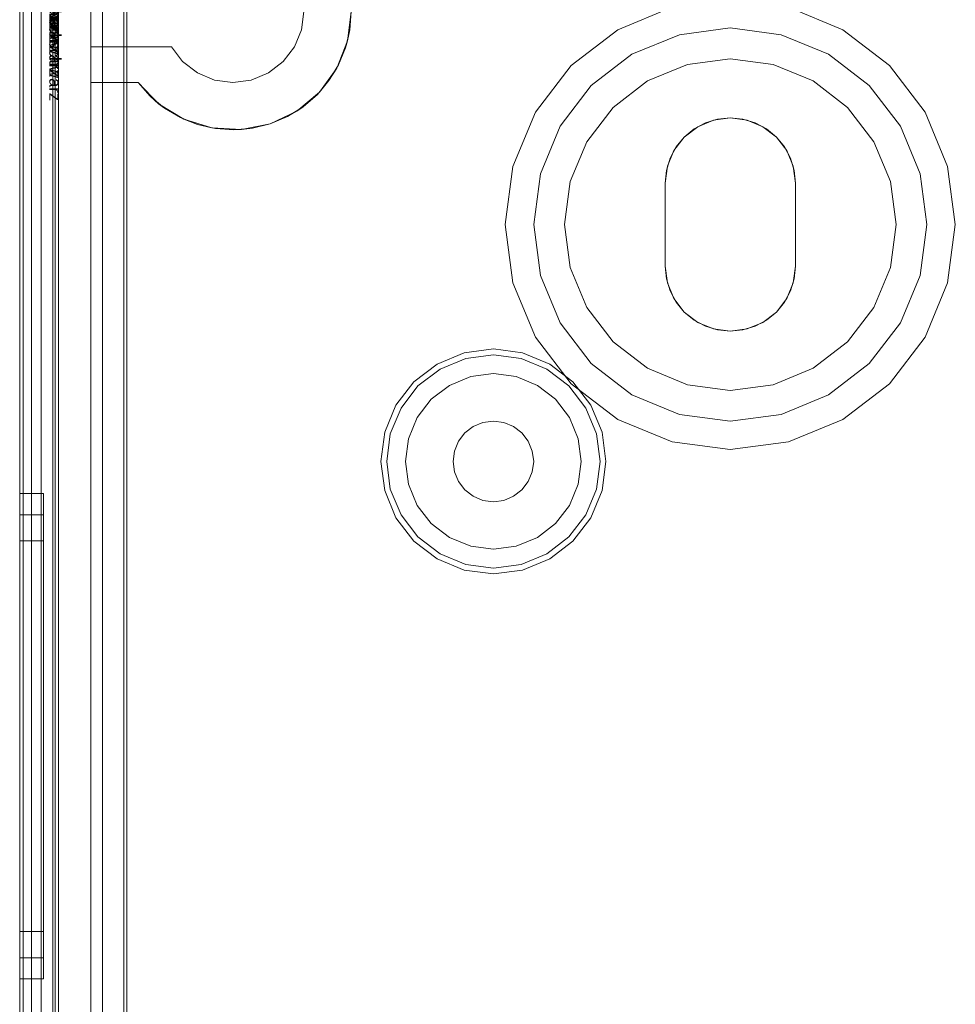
# Model space of a CAD drawing. Extents: x -740 to 300, y 62 to 1112.
# Tile 156 of 180: x 146.004 to 146.621, y 605.522 to 606.171. Entities that reach past the tile are written whole.
import ezdxf

# ---------------------------------------------------------------- set-up
doc = ezdxf.new("R2010")
doc.units = 0
doc.layers.get('0').update_dxf_attribs({"lineweight": 13})
doc.layers.add('AM_6-A06CPVDPL0', color=2, linetype='Continuous', lineweight=35, true_color=0xffff00)
doc.styles.get("Standard").update_dxf_attribs({"font": 'ARIALN.TTF'})

# ---------------------------------------------------------------- blocks, each defined once
blk = doc.blocks.new('Referenz-A06CPVDQL0')
at = {"color": 9, "linetype": 'ByBlock', "lineweight": 13, "ltscale": 0.13, "true_color": 0xc1c9c4}
for p, q in [((146.00415, 606.38786), (146.00415, 603.80974)), ((146.00415, 603.80974), (146.00415, 606.38786)), ((146.02602, 603.80974), (146.02602, 606.38786)), ((146.02758, 605.33318), (146.02758, 606.38786)), ((146.00415, 606.30193), (146.00415, 605.0988)), ((146.00415, 605.0988), (146.00415, 606.30193)), ((146.01196, 605.0988), (146.01196, 606.30193)), ((146.01196, 606.30193), (146.01196, 605.0988)), ((146.00415, 606.29411), (146.00415, 605.0988)), ((146.00415, 603.90349), (146.00415, 606.29411)), ((146.01196, 605.0988), (146.01196, 606.29411)), ((146.01196, 603.90349), (146.01196, 606.29411)), ((146.02602, 606.25036), (146.02602, 603.94724)), ((146.05102, 603.94724), (146.05102, 606.25036)), ((146.05102, 606.20036), (146.05102, 606.15349)), ((146.19005, 606.16479), (146.19165, 606.17693)), ((146.19165, 606.17693), (146.19005, 606.16479)), ((146.2229, 606.17693), (146.22047, 606.15761)), ((146.22194, 606.16478), (146.2229, 606.17693)), ((146.43448, 606.17968), (146.39868, 606.16485)), ((146.43448, 606.17968), (146.39868, 606.16485)), ((146.54711, 606.16485), (146.51131, 606.17968)), ((146.54711, 606.16485), (146.51131, 606.17968)), ((146.18537, 606.15349), (146.19005, 606.16479)), ((146.19005, 606.16479), (146.18537, 606.15349)), ((146.21912, 606.15292), (146.22194, 606.16478)), ((146.22047, 606.15761), (146.22194, 606.16478)), ((146.39868, 606.16485), (146.36793, 606.14126)), ((146.39868, 606.16485), (146.36793, 606.14126)), ((146.43933, 606.16157), (146.4729, 606.16599)), ((146.4729, 606.16599), (146.43933, 606.16157)), ((146.4729, 606.16599), (146.50646, 606.16157)), ((146.50646, 606.16157), (146.4729, 606.16599)), ((146.57786, 606.14126), (146.54711, 606.16485)), ((146.57786, 606.14126), (146.54711, 606.16485)), ((146.22047, 606.15761), (146.21335, 606.1395)), ((146.21912, 606.15292), (146.22047, 606.15761)), ((146.40805, 606.14861), (146.43933, 606.16157)), ((146.43933, 606.16157), (146.40805, 606.14861)), ((146.50646, 606.16157), (146.53774, 606.14861)), ((146.53774, 606.14861), (146.50646, 606.16157)), ((146.05102, 606.15349), (146.10418, 606.15349)), ((146.05102, 606.15349), (146.05102, 606.13005)), ((146.10418, 606.15349), (146.05102, 606.15349)), ((146.05102, 606.15349), (146.05102, 606.15349)), ((146.10418, 606.15349), (146.11162, 606.14378)), ((146.11162, 606.14378), (146.10418, 606.15349)), ((146.10418, 606.15349), (146.10418, 606.15349)), ((146.17792, 606.14378), (146.18537, 606.15349)), ((146.18537, 606.15349), (146.17792, 606.14378)), ((146.21448, 606.14166), (146.21912, 606.15292)), ((146.38119, 606.128), (146.40805, 606.14861)), ((146.40805, 606.14861), (146.38119, 606.128)), ((146.4729, 606.14568), (146.44459, 606.14195)), ((146.44459, 606.14195), (146.4729, 606.14568)), ((146.5012, 606.14195), (146.4729, 606.14568)), ((146.4729, 606.14568), (146.5012, 606.14195)), ((146.53774, 606.14861), (146.5646, 606.128)), ((146.5646, 606.128), (146.53774, 606.14861)), ((146.11162, 606.14378), (146.12133, 606.13633)), ((146.12133, 606.13633), (146.11162, 606.14378)), ((146.16821, 606.13633), (146.17792, 606.14378)), ((146.17792, 606.14378), (146.16821, 606.13633)), ((146.21335, 606.1395), (146.20196, 606.12371)), ((146.20815, 606.13124), (146.21448, 606.14166)), ((146.20815, 606.13124), (146.21335, 606.1395)), ((146.21335, 606.1395), (146.21448, 606.14166)), ((146.36793, 606.14126), (146.34434, 606.11052)), ((146.36793, 606.14126), (146.34434, 606.11052)), ((146.44459, 606.14195), (146.41821, 606.13102)), ((146.41821, 606.13102), (146.44459, 606.14195)), ((146.52758, 606.13102), (146.5012, 606.14195)), ((146.5012, 606.14195), (146.52758, 606.13102)), ((146.60145, 606.11052), (146.57786, 606.14126)), ((146.60145, 606.11052), (146.57786, 606.14126)), ((146.12133, 606.13633), (146.13264, 606.13165)), ((146.13264, 606.13165), (146.12133, 606.13633)), ((146.13264, 606.13165), (146.14477, 606.13005)), ((146.14477, 606.13005), (146.13264, 606.13165)), ((146.14477, 606.13005), (146.1569, 606.13165)), ((146.1569, 606.13165), (146.14477, 606.13005)), ((146.1569, 606.13165), (146.16821, 606.13633)), ((146.16821, 606.13633), (146.1569, 606.13165)), ((146.20027, 606.12195), (146.20815, 606.13124)), ((146.20196, 606.12371), (146.20815, 606.13124)), ((146.41821, 606.13102), (146.39556, 606.11364)), ((146.39556, 606.11364), (146.41821, 606.13102)), ((146.55023, 606.11364), (146.52758, 606.13102)), ((146.52758, 606.13102), (146.55023, 606.11364)), ((146.05102, 606.13005), (146.08227, 606.13005)), ((146.05102, 606.13005), (146.05102, 605.30583)), ((146.0729, 606.13005), (146.05102, 606.13005)), ((146.05102, 606.13005), (146.05102, 606.13005)), ((146.08227, 606.13005), (146.0729, 606.13005)), ((146.0729, 606.13005), (146.0729, 605.42463)), ((146.0729, 605.42463), (146.0729, 606.13005)), ((146.0729, 606.13005), (146.0729, 606.13005)), ((146.0958, 606.11605), (146.08227, 606.13005)), ((146.08227, 606.13005), (146.09032, 606.1209)), ((146.08227, 606.13005), (146.08227, 606.13005)), ((146.36058, 606.10114), (146.38119, 606.128)), ((146.38119, 606.128), (146.36058, 606.10114)), ((146.5646, 606.128), (146.58521, 606.10114)), ((146.58521, 606.10114), (146.5646, 606.128)), ((146.09032, 606.1209), (146.09969, 606.11312)), ((146.09032, 606.1209), (146.0958, 606.11605)), ((146.20196, 606.12371), (146.18703, 606.11122)), ((146.19105, 606.11398), (146.20027, 606.12195)), ((146.20027, 606.12195), (146.20196, 606.12371)), ((146.11237, 606.10584), (146.0958, 606.11605)), ((146.0958, 606.11605), (146.09969, 606.11312)), ((146.09969, 606.11312), (146.11016, 606.10688)), ((146.1807, 606.10755), (146.19105, 606.11398)), ((146.18703, 606.11122), (146.19105, 606.11398)), ((146.39556, 606.11364), (146.37817, 606.09099)), ((146.37817, 606.09099), (146.39556, 606.11364)), ((146.56762, 606.09099), (146.55023, 606.11364)), ((146.55023, 606.11364), (146.56762, 606.09099)), ((146.11016, 606.10688), (146.12148, 606.10235)), ((146.11016, 606.10688), (146.11237, 606.10584)), ((146.13095, 606.10003), (146.11237, 606.10584)), ((146.11237, 606.10584), (146.12148, 606.10235)), ((146.18703, 606.11122), (146.16948, 606.10281)), ((146.16948, 606.10281), (146.1807, 606.10755)), ((146.1807, 606.10755), (146.18703, 606.11122)), ((146.34434, 606.11052), (146.32952, 606.07472)), ((146.34434, 606.11052), (146.32952, 606.07472)), ((146.45141, 606.10086), (146.46177, 606.10515)), ((146.46177, 606.10515), (146.45141, 606.10086)), ((146.45645, 606.10334), (146.46451, 606.10579)), ((146.46451, 606.10579), (146.45645, 606.10334)), ((146.46177, 606.10515), (146.4729, 606.10661)), ((146.4729, 606.10661), (146.46177, 606.10515)), ((146.46451, 606.10579), (146.4729, 606.10661)), ((146.4729, 606.10661), (146.46451, 606.10579)), ((146.4729, 606.10661), (146.48128, 606.10579)), ((146.48128, 606.10579), (146.4729, 606.10661)), ((146.4729, 606.10661), (146.48402, 606.10515)), ((146.48402, 606.10515), (146.4729, 606.10661)), ((146.48128, 606.10579), (146.48934, 606.10334)), ((146.48934, 606.10334), (146.48128, 606.10579)), ((146.48402, 606.10515), (146.49438, 606.10086)), ((146.49438, 606.10086), (146.48402, 606.10515)), ((146.61627, 606.07472), (146.60145, 606.11052)), ((146.61627, 606.07472), (146.60145, 606.11052)), ((146.12148, 606.10235), (146.13335, 606.09964)), ((146.12148, 606.10235), (146.13095, 606.10003)), ((146.15039, 606.099), (146.13095, 606.10003)), ((146.13095, 606.10003), (146.13335, 606.09964)), ((146.13335, 606.09964), (146.14551, 606.0988)), ((146.14551, 606.0988), (146.15765, 606.09987)), ((146.14551, 606.0988), (146.15039, 606.099)), ((146.16948, 606.10281), (146.15039, 606.099)), ((146.15039, 606.099), (146.15765, 606.09987)), ((146.15765, 606.09987), (146.16948, 606.10281)), ((146.34763, 606.06987), (146.36058, 606.10114)), ((146.36058, 606.10114), (146.34763, 606.06987)), ((146.44251, 606.09403), (146.45141, 606.10086)), ((146.45141, 606.10086), (146.44251, 606.09403)), ((146.44251, 606.09403), (146.44902, 606.09937)), ((146.44902, 606.09937), (146.44251, 606.09403)), ((146.44902, 606.09937), (146.45645, 606.10334)), ((146.45645, 606.10334), (146.44902, 606.09937)), ((146.48934, 606.10334), (146.49677, 606.09937)), ((146.49677, 606.09937), (146.48934, 606.10334)), ((146.49438, 606.10086), (146.50328, 606.09403)), ((146.50328, 606.09403), (146.49438, 606.10086)), ((146.49677, 606.09937), (146.50328, 606.09403)), ((146.50328, 606.09403), (146.49677, 606.09937)), ((146.58521, 606.10114), (146.59816, 606.06987)), ((146.59816, 606.06987), (146.58521, 606.10114)), ((146.43568, 606.08513), (146.44251, 606.09403)), ((146.44251, 606.09403), (146.43568, 606.08513)), ((146.43717, 606.08752), (146.44251, 606.09403)), ((146.44251, 606.09403), (146.43717, 606.08752)), ((146.50328, 606.09403), (146.50862, 606.08752)), ((146.50862, 606.08752), (146.50328, 606.09403)), ((146.50328, 606.09403), (146.51011, 606.08513)), ((146.51011, 606.08513), (146.50328, 606.09403)), ((146.37817, 606.09099), (146.36725, 606.06461)), ((146.36725, 606.06461), (146.37817, 606.09099)), ((146.4332, 606.08009), (146.43717, 606.08752)), ((146.43717, 606.08752), (146.4332, 606.08009)), ((146.50862, 606.08752), (146.51259, 606.08009)), ((146.51259, 606.08009), (146.50862, 606.08752)), ((146.57854, 606.06461), (146.56762, 606.09099)), ((146.56762, 606.09099), (146.57854, 606.06461)), ((146.43075, 606.07203), (146.4332, 606.08009)), ((146.4332, 606.08009), (146.43075, 606.07203)), ((146.43139, 606.07477), (146.43568, 606.08513)), ((146.43568, 606.08513), (146.43139, 606.07477)), ((146.51011, 606.08513), (146.5144, 606.07477)), ((146.5144, 606.07477), (146.51011, 606.08513)), ((146.51259, 606.08009), (146.51504, 606.07203)), ((146.51504, 606.07203), (146.51259, 606.08009)), ((146.32952, 606.07472), (146.32446, 606.0363)), ((146.32952, 606.07472), (146.32446, 606.0363)), ((146.42993, 606.06364), (146.43139, 606.07477)), ((146.43139, 606.07477), (146.42993, 606.06364)), ((146.5144, 606.07477), (146.51586, 606.06364)), ((146.51586, 606.06364), (146.5144, 606.07477)), ((146.62133, 606.0363), (146.61627, 606.07472)), ((146.62133, 606.0363), (146.61627, 606.07472)), ((146.34321, 606.0363), (146.34763, 606.06987)), ((146.34763, 606.06987), (146.34321, 606.0363)), ((146.42993, 606.06364), (146.43075, 606.07203)), ((146.43075, 606.07203), (146.42993, 606.06364)), ((146.51504, 606.07203), (146.51586, 606.06364)), ((146.51586, 606.06364), (146.51504, 606.07203)), ((146.59816, 606.06987), (146.60258, 606.0363)), ((146.60258, 606.0363), (146.59816, 606.06987)), ((146.36725, 606.06461), (146.36352, 606.0363)), ((146.36352, 606.0363), (146.36725, 606.06461)), ((146.42993, 606.0363), (146.42993, 606.06364)), ((146.42993, 606.06364), (146.42993, 606.0363)), ((146.42993, 606.06364), (146.42993, 606.06364)), ((146.42993, 606.00896), (146.42993, 606.06364)), ((146.42993, 606.06364), (146.42993, 606.00896)), ((146.42993, 606.06364), (146.42993, 606.06364)), ((146.51586, 606.06364), (146.51586, 606.0363)), ((146.51586, 606.0363), (146.51586, 606.06364)), ((146.51586, 606.06364), (146.51586, 606.06364)), ((146.51586, 606.06364), (146.51586, 606.00896)), ((146.51586, 606.00896), (146.51586, 606.06364)), ((146.51586, 606.06364), (146.51586, 606.06364)), ((146.58227, 606.0363), (146.57854, 606.06461)), ((146.57854, 606.06461), (146.58227, 606.0363)), ((146.32446, 606.0363), (146.32952, 605.99788)), ((146.32446, 606.0363), (146.32952, 605.99788)), ((146.34763, 606.00273), (146.34321, 606.0363)), ((146.34321, 606.0363), (146.34763, 606.00273)), ((146.36352, 606.0363), (146.36725, 606.00799)), ((146.36725, 606.00799), (146.36352, 606.0363)), ((146.42993, 606.00896), (146.42993, 606.0363)), ((146.42993, 606.0363), (146.42993, 606.00896)), ((146.51586, 606.0363), (146.51586, 606.00896)), ((146.51586, 606.00896), (146.51586, 606.0363)), ((146.57854, 606.00799), (146.58227, 606.0363)), ((146.58227, 606.0363), (146.57854, 606.00799)), ((146.60258, 606.0363), (146.59816, 606.00273)), ((146.59816, 606.00273), (146.60258, 606.0363)), ((146.61627, 605.99788), (146.62133, 606.0363)), ((146.61627, 605.99788), (146.62133, 606.0363)), ((146.36725, 606.00799), (146.37817, 605.98161)), ((146.37817, 605.98161), (146.36725, 606.00799)), ((146.43075, 606.00057), (146.42993, 606.00896)), ((146.42993, 606.00896), (146.43075, 606.00057)), ((146.42993, 606.00896), (146.42993, 606.00896)), ((146.43139, 605.99784), (146.42993, 606.00896)), ((146.42993, 606.00896), (146.43139, 605.99784)), ((146.42993, 606.00896), (146.42993, 606.00896)), ((146.51586, 606.00896), (146.5144, 605.99784)), ((146.5144, 605.99784), (146.51586, 606.00896)), ((146.51586, 606.00896), (146.51504, 606.00057)), ((146.51504, 606.00057), (146.51586, 606.00896)), ((146.51586, 606.00896), (146.51586, 606.00896)), ((146.51586, 606.00896), (146.51586, 606.00896)), ((146.56762, 605.98161), (146.57854, 606.00799)), ((146.57854, 606.00799), (146.56762, 605.98161)), ((146.36058, 605.97146), (146.34763, 606.00273)), ((146.34763, 606.00273), (146.36058, 605.97146)), ((146.59816, 606.00273), (146.58521, 605.97146)), ((146.58521, 605.97146), (146.59816, 606.00273)), ((146.32952, 605.99788), (146.34434, 605.96208)), ((146.32952, 605.99788), (146.34434, 605.96208)), ((146.4332, 605.99251), (146.43075, 606.00057)), ((146.43075, 606.00057), (146.4332, 605.99251)), ((146.43568, 605.98747), (146.43139, 605.99784)), ((146.43139, 605.99784), (146.43568, 605.98747)), ((146.5144, 605.99784), (146.51011, 605.98747)), ((146.51011, 605.98747), (146.5144, 605.99784)), ((146.51504, 606.00057), (146.51259, 605.99251)), ((146.51259, 605.99251), (146.51504, 606.00057)), ((146.60145, 605.96208), (146.61627, 605.99788)), ((146.60145, 605.96208), (146.61627, 605.99788)), ((146.43717, 605.98508), (146.4332, 605.99251)), ((146.4332, 605.99251), (146.43717, 605.98508)), ((146.51259, 605.99251), (146.50862, 605.98508)), ((146.50862, 605.98508), (146.51259, 605.99251)), ((146.37817, 605.98161), (146.39556, 605.95896)), ((146.39556, 605.95896), (146.37817, 605.98161)), ((146.44251, 605.97857), (146.43568, 605.98747)), ((146.43568, 605.98747), (146.44251, 605.97857)), ((146.44251, 605.97857), (146.43717, 605.98508)), ((146.43717, 605.98508), (146.44251, 605.97857)), ((146.51011, 605.98747), (146.50328, 605.97857)), ((146.50328, 605.97857), (146.51011, 605.98747)), ((146.50862, 605.98508), (146.50328, 605.97857)), ((146.50328, 605.97857), (146.50862, 605.98508)), ((146.55023, 605.95896), (146.56762, 605.98161)), ((146.56762, 605.98161), (146.55023, 605.95896)), ((146.44902, 605.97323), (146.44251, 605.97857)), ((146.44251, 605.97857), (146.44902, 605.97323)), ((146.45141, 605.97174), (146.44251, 605.97857)), ((146.44251, 605.97857), (146.45141, 605.97174)), ((146.50328, 605.97857), (146.49438, 605.97174)), ((146.49438, 605.97174), (146.50328, 605.97857)), ((146.50328, 605.97857), (146.49677, 605.97323)), ((146.49677, 605.97323), (146.50328, 605.97857)), ((146.38119, 605.9446), (146.36058, 605.97146)), ((146.36058, 605.97146), (146.38119, 605.9446)), ((146.45645, 605.96926), (146.44902, 605.97323)), ((146.44902, 605.97323), (146.45645, 605.96926)), ((146.46177, 605.96745), (146.45141, 605.97174)), ((146.45141, 605.97174), (146.46177, 605.96745)), ((146.46451, 605.96681), (146.45645, 605.96926)), ((146.45645, 605.96926), (146.46451, 605.96681)), ((146.48934, 605.96926), (146.48128, 605.96681)), ((146.48128, 605.96681), (146.48934, 605.96926)), ((146.49438, 605.97174), (146.48402, 605.96745)), ((146.48402, 605.96745), (146.49438, 605.97174)), ((146.49677, 605.97323), (146.48934, 605.96926)), ((146.48934, 605.96926), (146.49677, 605.97323)), ((146.58521, 605.97146), (146.5646, 605.9446)), ((146.5646, 605.9446), (146.58521, 605.97146)), ((146.34434, 605.96208), (146.36793, 605.93134)), ((146.34434, 605.96208), (146.36793, 605.93134)), ((146.4729, 605.96599), (146.46177, 605.96745)), ((146.46177, 605.96745), (146.4729, 605.96599)), ((146.4729, 605.96599), (146.46451, 605.96681)), ((146.46451, 605.96681), (146.4729, 605.96599)), ((146.48402, 605.96745), (146.4729, 605.96599)), ((146.4729, 605.96599), (146.48402, 605.96745)), ((146.48128, 605.96681), (146.4729, 605.96599)), ((146.4729, 605.96599), (146.48128, 605.96681)), ((146.57786, 605.93134), (146.60145, 605.96208)), ((146.57786, 605.93134), (146.60145, 605.96208)), ((146.39556, 605.95896), (146.41821, 605.94158)), ((146.41821, 605.94158), (146.39556, 605.95896)), ((146.52758, 605.94158), (146.55023, 605.95896)), ((146.55023, 605.95896), (146.52758, 605.94158)), ((146.29744, 605.95174), (146.27954, 605.94433)), ((146.31665, 605.95427), (146.29744, 605.95174)), ((146.29842, 605.94805), (146.31665, 605.95045)), ((146.33585, 605.95174), (146.31665, 605.95427)), ((146.31665, 605.95045), (146.33487, 605.94805)), ((146.35375, 605.94433), (146.33585, 605.95174)), ((146.27954, 605.94433), (146.26416, 605.93253)), ((146.28145, 605.94102), (146.29842, 605.94805)), ((146.33487, 605.94805), (146.35184, 605.94102)), ((146.36913, 605.93253), (146.35375, 605.94433)), ((146.40805, 605.92399), (146.38119, 605.9446)), ((146.38119, 605.9446), (146.40805, 605.92399)), ((146.5646, 605.9446), (146.53774, 605.92399)), ((146.53774, 605.92399), (146.5646, 605.9446)), ((146.26687, 605.92983), (146.28145, 605.94102)), ((146.30164, 605.93604), (146.28766, 605.93025)), ((146.30164, 605.93604), (146.28766, 605.93025)), ((146.31665, 605.93802), (146.30164, 605.93604)), ((146.31665, 605.93802), (146.30164, 605.93604)), ((146.33165, 605.93604), (146.31665, 605.93802)), ((146.33165, 605.93604), (146.31665, 605.93802)), ((146.34563, 605.93025), (146.33165, 605.93604)), ((146.34563, 605.93025), (146.33165, 605.93604)), ((146.35184, 605.94102), (146.36642, 605.92983)), ((146.41821, 605.94158), (146.44459, 605.93065)), ((146.44459, 605.93065), (146.41821, 605.94158)), ((146.5012, 605.93065), (146.52758, 605.94158)), ((146.52758, 605.94158), (146.5012, 605.93065)), ((146.26416, 605.93253), (146.25237, 605.91716)), ((146.25568, 605.91525), (146.26687, 605.92983)), ((146.28766, 605.93025), (146.27566, 605.92104)), ((146.28766, 605.93025), (146.27566, 605.92104)), ((146.35764, 605.92104), (146.34563, 605.93025)), ((146.35764, 605.92104), (146.34563, 605.93025)), ((146.36642, 605.92983), (146.37761, 605.91525)), ((146.36793, 605.93134), (146.39868, 605.90775)), ((146.36793, 605.93134), (146.39868, 605.90775)), ((146.38092, 605.91716), (146.36913, 605.93253)), ((146.44459, 605.93065), (146.4729, 605.92693)), ((146.4729, 605.92693), (146.44459, 605.93065)), ((146.4729, 605.92693), (146.5012, 605.93065)), ((146.5012, 605.93065), (146.4729, 605.92693)), ((146.54711, 605.90775), (146.57786, 605.93134)), ((146.54711, 605.90775), (146.57786, 605.93134)), ((146.43933, 605.91103), (146.40805, 605.92399)), ((146.40805, 605.92399), (146.43933, 605.91103)), ((146.53774, 605.92399), (146.50646, 605.91103)), ((146.50646, 605.91103), (146.53774, 605.92399)), ((146.25237, 605.91716), (146.24496, 605.89926)), ((146.27566, 605.92104), (146.26644, 605.90903)), ((146.27566, 605.92104), (146.26644, 605.90903)), ((146.36685, 605.90903), (146.35764, 605.92104)), ((146.36685, 605.90903), (146.35764, 605.92104)), ((146.38833, 605.89926), (146.38092, 605.91716)), ((146.24864, 605.89827), (146.25568, 605.91525)), ((146.37761, 605.91525), (146.38465, 605.89827)), ((146.4729, 605.90661), (146.43933, 605.91103)), ((146.43933, 605.91103), (146.4729, 605.90661)), ((146.50646, 605.91103), (146.4729, 605.90661)), ((146.4729, 605.90661), (146.50646, 605.91103)), ((146.26644, 605.90903), (146.26065, 605.89505)), ((146.26644, 605.90903), (146.26065, 605.89505)), ((146.30977, 605.90571), (146.30336, 605.90305)), ((146.30336, 605.90305), (146.30977, 605.90571)), ((146.31665, 605.90661), (146.30977, 605.90571)), ((146.30977, 605.90571), (146.31665, 605.90661)), ((146.32352, 605.90571), (146.31665, 605.90661)), ((146.31665, 605.90661), (146.32352, 605.90571)), ((146.32993, 605.90305), (146.32352, 605.90571)), ((146.32352, 605.90571), (146.32993, 605.90305)), ((146.37264, 605.89505), (146.36685, 605.90903)), ((146.37264, 605.89505), (146.36685, 605.90903)), ((146.39868, 605.90775), (146.43448, 605.89292)), ((146.39868, 605.90775), (146.43448, 605.89292)), ((146.51131, 605.89292), (146.54711, 605.90775)), ((146.51131, 605.89292), (146.54711, 605.90775)), ((146.24496, 605.89926), (146.24243, 605.88005)), ((146.24625, 605.88005), (146.24864, 605.89827)), ((146.29786, 605.89883), (146.29364, 605.89333)), ((146.29364, 605.89333), (146.29786, 605.89883)), ((146.30336, 605.90305), (146.29786, 605.89883)), ((146.29786, 605.89883), (146.30336, 605.90305)), ((146.33543, 605.89883), (146.32993, 605.90305)), ((146.32993, 605.90305), (146.33543, 605.89883)), ((146.33965, 605.89333), (146.33543, 605.89883)), ((146.33543, 605.89883), (146.33965, 605.89333)), ((146.38465, 605.89827), (146.38704, 605.88005)), ((146.39086, 605.88005), (146.38833, 605.89926)), ((146.26065, 605.89505), (146.25868, 605.88005)), ((146.26065, 605.89505), (146.25868, 605.88005)), ((146.29364, 605.89333), (146.29099, 605.88693)), ((146.29099, 605.88693), (146.29364, 605.89333)), ((146.3423, 605.88693), (146.33965, 605.89333)), ((146.33965, 605.89333), (146.3423, 605.88693)), ((146.37461, 605.88005), (146.37264, 605.89505)), ((146.37461, 605.88005), (146.37264, 605.89505)), ((146.43448, 605.89292), (146.4729, 605.88786)), ((146.43448, 605.89292), (146.4729, 605.88786)), ((146.4729, 605.88786), (146.51131, 605.89292)), ((146.4729, 605.88786), (146.51131, 605.89292)), ((146.29099, 605.88693), (146.29008, 605.88005)), ((146.29008, 605.88005), (146.29099, 605.88693)), ((146.34321, 605.88005), (146.3423, 605.88693)), ((146.3423, 605.88693), (146.34321, 605.88005)), ((146.24243, 605.88005), (146.24496, 605.86084)), ((146.24864, 605.86183), (146.24625, 605.88005)), ((146.25868, 605.88005), (146.26065, 605.86505)), ((146.25868, 605.88005), (146.26065, 605.86505)), ((146.29008, 605.88005), (146.29099, 605.87318)), ((146.29099, 605.87318), (146.29008, 605.88005)), ((146.3423, 605.87318), (146.34321, 605.88005)), ((146.34321, 605.88005), (146.3423, 605.87318)), ((146.37264, 605.86505), (146.37461, 605.88005)), ((146.37264, 605.86505), (146.37461, 605.88005)), ((146.38704, 605.88005), (146.38465, 605.86183)), ((146.38833, 605.86084), (146.39086, 605.88005)), ((146.29099, 605.87318), (146.29364, 605.86677)), ((146.29364, 605.86677), (146.29099, 605.87318)), ((146.33965, 605.86677), (146.3423, 605.87318)), ((146.3423, 605.87318), (146.33965, 605.86677)), ((146.26065, 605.86505), (146.26644, 605.85107)), ((146.26065, 605.86505), (146.26644, 605.85107)), ((146.29364, 605.86677), (146.29786, 605.86127)), ((146.29786, 605.86127), (146.29364, 605.86677)), ((146.33543, 605.86127), (146.33965, 605.86677)), ((146.33965, 605.86677), (146.33543, 605.86127)), ((146.36685, 605.85107), (146.37264, 605.86505)), ((146.36685, 605.85107), (146.37264, 605.86505)), ((146.01977, 605.85896), (146.00415, 605.85896)), ((146.00415, 605.85896), (146.00415, 605.8535)), ((146.00415, 605.8535), (146.00415, 605.85896)), ((146.01977, 605.85588), (146.01977, 605.85896)), ((146.01977, 605.85588), (146.01977, 605.85896)), ((146.24496, 605.86084), (146.25237, 605.84294)), ((146.25568, 605.84485), (146.24864, 605.86183)), ((146.29786, 605.86127), (146.30336, 605.85705)), ((146.30336, 605.85705), (146.29786, 605.86127)), ((146.32993, 605.85705), (146.33543, 605.86127)), ((146.33543, 605.86127), (146.32993, 605.85705)), ((146.38465, 605.86183), (146.37761, 605.84485)), ((146.38092, 605.84294), (146.38833, 605.86084)), ((146.00415, 605.8535), (146.00415, 605.8375)), ((146.00415, 605.8375), (146.00415, 605.8535)), ((146.01977, 605.84677), (146.01977, 605.85588)), ((146.01977, 605.84677), (146.01977, 605.85588)), ((146.30336, 605.85705), (146.30977, 605.85439)), ((146.30977, 605.85439), (146.30336, 605.85705)), ((146.30977, 605.85439), (146.31665, 605.85349)), ((146.31665, 605.85349), (146.30977, 605.85439)), ((146.31665, 605.85349), (146.32352, 605.85439)), ((146.32352, 605.85439), (146.31665, 605.85349)), ((146.32352, 605.85439), (146.32993, 605.85705)), ((146.32993, 605.85705), (146.32352, 605.85439)), ((146.01977, 605.83197), (146.01977, 605.84677)), ((146.01977, 605.83197), (146.01977, 605.84677)), ((146.26644, 605.85107), (146.27566, 605.83906)), ((146.26644, 605.85107), (146.27566, 605.83906)), ((146.35764, 605.83906), (146.36685, 605.85107)), ((146.35764, 605.83906), (146.36685, 605.85107)), ((146.01977, 605.84489), (146.00415, 605.84489)), ((146.00415, 605.84489), (146.00415, 605.83992)), ((146.00415, 605.83992), (146.00415, 605.84489)), ((146.00415, 605.83992), (146.00415, 605.82532)), ((146.00415, 605.82532), (146.00415, 605.83992)), ((146.01977, 605.84209), (146.01977, 605.84489)), ((146.01977, 605.84209), (146.01977, 605.84489)), ((146.01977, 605.83377), (146.01977, 605.84209)), ((146.01977, 605.83377), (146.01977, 605.84209)), ((146.25237, 605.84294), (146.26416, 605.82757)), ((146.26687, 605.83027), (146.25568, 605.84485)), ((146.27566, 605.83906), (146.28766, 605.82985)), ((146.27566, 605.83906), (146.28766, 605.82985)), ((146.34563, 605.82985), (146.35764, 605.83906)), ((146.34563, 605.82985), (146.35764, 605.83906)), ((146.37761, 605.84485), (146.36642, 605.83027)), ((146.36913, 605.82757), (146.38092, 605.84294)), ((146.00415, 605.8375), (146.00415, 605.81205)), ((146.00415, 605.81205), (146.00415, 605.8375)), ((146.01977, 605.82027), (146.01977, 605.83377)), ((146.01977, 605.82027), (146.01977, 605.83377)), ((146.00415, 605.82771), (146.00415, 605.82331)), ((146.01977, 605.82771), (146.00415, 605.82771)), ((146.00415, 605.82331), (146.00415, 605.82771)), ((146.01977, 605.81205), (146.01977, 605.83197)), ((146.01977, 605.81205), (146.01977, 605.83197)), ((146.01977, 605.82331), (146.01977, 605.82771)), ((146.01977, 605.82331), (146.01977, 605.82771)), ((146.26416, 605.82757), (146.27954, 605.81577)), ((146.28145, 605.81908), (146.26687, 605.83027)), ((146.28766, 605.82985), (146.30164, 605.82406)), ((146.28766, 605.82985), (146.30164, 605.82406)), ((146.33165, 605.82406), (146.34563, 605.82985)), ((146.33165, 605.82406), (146.34563, 605.82985)), ((146.36642, 605.83027), (146.35184, 605.81908)), ((146.35375, 605.81577), (146.36913, 605.82757)), ((146.00415, 605.82532), (146.00415, 605.8021)), ((146.00415, 605.8021), (146.00415, 605.82532)), ((146.00415, 605.82331), (146.00415, 605.81044)), ((146.00415, 605.81044), (146.00415, 605.82331)), ((146.01977, 605.81044), (146.01977, 605.82331)), ((146.01977, 605.81044), (146.01977, 605.82331)), ((146.01977, 605.8021), (146.01977, 605.82027)), ((146.01977, 605.8021), (146.01977, 605.82027)), ((146.29842, 605.81205), (146.28145, 605.81908)), ((146.30164, 605.82406), (146.31665, 605.82208)), ((146.30164, 605.82406), (146.31665, 605.82208)), ((146.31665, 605.82208), (146.33165, 605.82406)), ((146.31665, 605.82208), (146.33165, 605.82406)), ((146.35184, 605.81908), (146.33487, 605.81205)), ((146.27954, 605.81577), (146.29744, 605.80836)), ((146.33585, 605.80836), (146.35375, 605.81577)), ((146.00415, 605.81205), (146.00415, 605.77888)), ((146.00415, 605.77888), (146.00415, 605.81205)), ((146.00415, 605.81044), (146.00415, 605.78995)), ((146.00415, 605.78995), (146.00415, 605.81044)), ((146.01977, 605.78778), (146.01977, 605.81205)), ((146.01977, 605.78778), (146.01977, 605.81205)), ((146.01977, 605.78995), (146.01977, 605.81044)), ((146.01977, 605.78995), (146.01977, 605.81044)), ((146.29744, 605.80836), (146.31665, 605.80583)), ((146.31665, 605.80965), (146.29842, 605.81205)), ((146.33487, 605.81205), (146.31665, 605.80965)), ((146.31665, 605.80583), (146.33585, 605.80836)), ((146.00415, 605.8021), (146.00415, 605.77185)), ((146.00415, 605.77185), (146.00415, 605.8021)), ((146.01977, 605.77997), (146.01977, 605.8021)), ((146.01977, 605.77997), (146.01977, 605.8021)), ((146.00415, 605.78995), (146.00415, 605.76325)), ((146.00415, 605.76325), (146.00415, 605.78995)), ((146.01977, 605.76325), (146.01977, 605.78995)), ((146.01977, 605.76325), (146.01977, 605.78995)), ((146.01977, 605.76009), (146.01977, 605.78778)), ((146.01977, 605.76009), (146.01977, 605.78778)), ((146.00415, 605.77888), (146.00415, 605.74025)), ((146.00415, 605.74025), (146.00415, 605.77888)), ((146.01977, 605.75471), (146.01977, 605.77997)), ((146.01977, 605.75471), (146.01977, 605.77997)), ((146.00415, 605.77185), (146.00415, 605.73661)), ((146.00415, 605.73661), (146.00415, 605.77185)), ((146.00415, 605.76325), (146.00415, 605.73216)), ((146.00415, 605.73216), (146.00415, 605.76325)), ((146.01977, 605.73216), (146.01977, 605.76325)), ((146.01977, 605.73216), (146.01977, 605.76325)), ((146.01977, 605.73005), (146.01977, 605.76009)), ((146.01977, 605.73005), (146.01977, 605.76009)), ((146.01977, 605.7273), (146.01977, 605.75471)), ((146.01977, 605.7273), (146.01977, 605.75471)), ((146.00415, 605.74025), (146.00415, 605.6988)), ((146.00415, 605.6988), (146.00415, 605.74025)), ((146.00415, 605.73661), (146.00415, 605.6988)), ((146.00415, 605.6988), (146.00415, 605.73661)), ((146.00415, 605.73216), (146.00415, 605.6988)), ((146.00415, 605.6988), (146.00415, 605.73216)), ((146.01977, 605.6988), (146.01977, 605.73216)), ((146.01977, 605.6988), (146.01977, 605.73216)), ((146.01977, 605.6988), (146.01977, 605.73005)), ((146.01977, 605.6988), (146.01977, 605.73005)), ((146.01977, 605.6988), (146.01977, 605.7273)), ((146.01977, 605.6988), (146.01977, 605.7273)), ((146.00415, 605.6988), (146.00415, 605.66099)), ((146.00415, 605.6988), (146.00415, 605.65735)), ((146.00415, 605.6988), (146.00415, 605.66544)), ((146.00415, 605.66099), (146.00415, 605.6988)), ((146.00415, 605.65735), (146.00415, 605.6988)), ((146.00415, 605.66544), (146.00415, 605.6988)), ((146.01977, 605.6703), (146.01977, 605.6988)), ((146.01977, 605.66756), (146.01977, 605.6988)), ((146.01977, 605.66544), (146.01977, 605.6988)), ((146.01977, 605.6703), (146.01977, 605.6988)), ((146.01977, 605.66756), (146.01977, 605.6988)), ((146.01977, 605.66544), (146.01977, 605.6988)), ((146.01977, 605.64289), (146.01977, 605.6703)), ((146.01977, 605.64289), (146.01977, 605.6703)), ((146.00415, 605.66544), (146.00415, 605.63435)), ((146.00415, 605.63435), (146.00415, 605.66544)), ((146.01977, 605.63751), (146.01977, 605.66756)), ((146.01977, 605.63751), (146.01977, 605.66756)), ((146.01977, 605.63435), (146.01977, 605.66544)), ((146.01977, 605.63435), (146.01977, 605.66544)), ((146.00415, 605.66099), (146.00415, 605.62575)), ((146.00415, 605.62575), (146.00415, 605.66099)), ((146.00415, 605.65735), (146.00415, 605.61872)), ((146.00415, 605.61872), (146.00415, 605.65735)), ((146.01977, 605.61763), (146.01977, 605.64289)), ((146.01977, 605.61763), (146.01977, 605.64289)), ((146.01977, 605.60982), (146.01977, 605.63751)), ((146.01977, 605.60982), (146.01977, 605.63751)), ((146.00415, 605.63435), (146.00415, 605.60765)), ((146.00415, 605.60765), (146.00415, 605.63435)), ((146.01977, 605.60765), (146.01977, 605.63435)), ((146.01977, 605.60765), (146.01977, 605.63435)), ((146.00415, 605.62575), (146.00415, 605.5955)), ((146.00415, 605.5955), (146.00415, 605.62575)), ((146.00415, 605.61872), (146.00415, 605.58555)), ((146.00415, 605.58555), (146.00415, 605.61872)), ((146.01977, 605.5955), (146.01977, 605.61763)), ((146.01977, 605.5955), (146.01977, 605.61763)), ((146.00415, 605.60765), (146.00415, 605.58716)), ((146.00415, 605.58716), (146.00415, 605.60765)), ((146.01977, 605.58555), (146.01977, 605.60982)), ((146.01977, 605.58555), (146.01977, 605.60982)), ((146.01977, 605.58716), (146.01977, 605.60765)), ((146.01977, 605.58716), (146.01977, 605.60765)), ((146.00415, 605.5955), (146.00415, 605.57228)), ((146.00415, 605.57228), (146.00415, 605.5955)), ((146.01977, 605.57733), (146.01977, 605.5955)), ((146.01977, 605.57733), (146.01977, 605.5955)), ((146.00415, 605.58716), (146.00415, 605.57429)), ((146.00415, 605.57429), (146.00415, 605.58716)), ((146.00415, 605.58555), (146.00415, 605.5601)), ((146.00415, 605.5601), (146.00415, 605.58555)), ((146.01977, 605.57429), (146.01977, 605.58716)), ((146.01977, 605.57429), (146.01977, 605.58716)), ((146.01977, 605.56564), (146.01977, 605.58555)), ((146.01977, 605.56564), (146.01977, 605.58555)), ((146.00415, 605.57429), (146.00415, 605.56989)), ((146.00415, 605.56989), (146.00415, 605.57429)), ((146.00415, 605.57228), (146.00415, 605.55768)), ((146.00415, 605.55768), (146.00415, 605.57228)), ((146.01977, 605.56383), (146.01977, 605.57733)), ((146.01977, 605.56383), (146.01977, 605.57733)), ((146.01977, 605.56989), (146.01977, 605.57429)), ((146.01977, 605.56989), (146.01977, 605.57429)), ((146.00415, 605.56989), (146.01977, 605.56989)), ((146.00415, 605.5601), (146.00415, 605.5441)), ((146.00415, 605.5441), (146.00415, 605.5601)), ((146.01977, 605.55084), (146.01977, 605.56564)), ((146.01977, 605.55084), (146.01977, 605.56564)), ((146.01977, 605.55551), (146.01977, 605.56383)), ((146.01977, 605.55551), (146.01977, 605.56383)), ((146.00415, 605.55768), (146.00415, 605.55271)), ((146.00415, 605.55271), (146.00415, 605.55768)), ((146.01977, 605.55271), (146.01977, 605.55551)), ((146.01977, 605.55271), (146.01977, 605.55551)), ((146.00415, 605.55271), (146.01977, 605.55271)), ((146.01977, 605.54172), (146.01977, 605.55084)), ((146.01977, 605.54172), (146.01977, 605.55084)), ((146.00415, 605.5441), (146.00415, 605.53864)), ((146.00415, 605.53864), (146.00415, 605.5441)), ((146.01977, 605.53864), (146.01977, 605.54172)), ((146.01977, 605.53864), (146.01977, 605.54172)), ((146.00415, 605.53864), (146.01977, 605.53864))]:
    blk.add_line(p, q, dxfattribs=at)
at = {"color": 251, "linetype": 'ByBlock', "lineweight": 13, "ltscale": 0.13, "true_color": 0x636363}
for p, q in [((146.00415, 606.38786), (146.00415, 603.80974)), ((146.02983, 606.38786), (146.02983, 603.80974)), ((146.0064, 606.37198), (146.0064, 603.82693)), ((146.0729, 603.94255), (146.0729, 606.25505)), ((146.01821, 603.94724), (146.01821, 606.25036)), ((146.01821, 606.25036), (146.01821, 603.94724)), ((146.05883, 603.94724), (146.05883, 606.25036)), ((146.05883, 606.25036), (146.05883, 603.94724)), ((146.07487, 603.94453), (146.07487, 606.25307))]:
    blk.add_line(p, q, dxfattribs=at)
at = {"layer": 'AM_6-A06CPVDPL0', "linetype": 'ByBlock', "ltscale": 0.35, "char_height": 0.0078125, "attachment_point": 1, "rotation": 270}
for insert in [(146.03149, 606.30533), (146.03149, 606.29752), (146.03149, 606.28971), (146.03149, 606.27408), (146.03149, 606.25846)]:
    blk.add_mtext('{\\fArial;Schraube_TK34mm-schwarz}', dxfattribs=dict(at, insert=insert))

msp = doc.modelspace()

# ---------------------------------------------------------------- block references
at = {"color": 8, "lineweight": 25, "ltscale": 0.25, "true_color": 0x808080}
msp.add_blockref('Referenz-A06CPVDQL0', (0, 0), dxfattribs=at)

doc.saveas('drawing.dxf')
